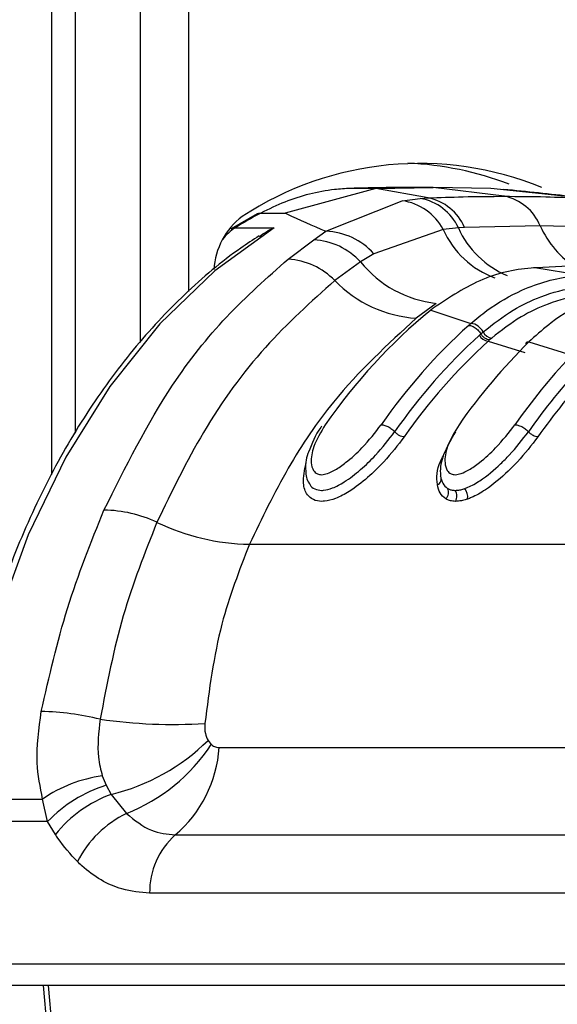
# Paper-space layout '2.5M DUO Surface Plate' of a CAD drawing. Header units: millimetres. Extents: x 20 to 18989, y 40 to 15016.
# Tile 32 of 109: x 6849 to 6880, y 5864 to 5922. Entities that reach past the tile are written whole.
import ezdxf

# ---------------------------------------------------------------- set-up
doc = ezdxf.new("R2010")
doc.units = ezdxf.units.MM

psp = doc.layouts.new('2.5M DUO Surface Plate')

# ---------------------------------------------------------------- linework, layer by layer
at = {"color": 8, "linetype": 'Continuous', "lineweight": 25, "ltscale": 2}
for p, q in [((6850.441, 5895.215), (6850.441, 6408.556)), ((6855.603, 5902.917), (6855.603, 6408.556)), ((6858.394, 6408.556), (6858.394, 5905.859)), ((6850.229, 5865.515), (6851.147, 5855.556))]:
    psp.add_line(p, q, dxfattribs=at)
at = {"color": 7, "linetype": 'Continuous', "lineweight": 25, "ltscale": 2}
for p, q in [((6851.824, 5897.626), (6851.824, 6408.556)), ((6869.299, 5911.847), (6864.012, 5910.413)), ((6869.299, 5911.847), (6867.823, 5911.847)), ((6869.299, 5911.847), (6872.635, 5911.901)), ((6872.328, 5911.294), (6869.299, 5911.847)), ((6872.635, 5911.901), (6871.159, 5911.901)), ((6876.765, 5911.39), (6872.635, 5911.901)), ((6875.971, 5911.847), (6872.635, 5911.901)), ((6881.207, 5911.294), (6875.971, 5911.847)), ((6866.389, 5909.352), (6870.825, 5911.133)), ((6870.825, 5911.133), (6871.873, 5911.267)), ((6871.873, 5911.267), (6872.328, 5911.294)), ((6862.386, 5910.365), (6860.873, 5909.493)), ((6862.598, 5910.413), (6864.012, 5910.413)), ((6861.116, 5909.559), (6863.378, 5909.559)), ((6865.677, 5908.856), (6866.389, 5909.352)), ((6873.208, 5909.465), (6869.169, 5908.049)), ((6874.09, 5909.556), (6873.208, 5909.465)), ((6874.451, 5909.577), (6874.09, 5909.556)), ((6878.849, 5909.672), (6874.451, 5909.577)), ((6883.251, 5909.577), (6878.849, 5909.672)), ((6864.189, 5907.733), (6865.677, 5908.856)), ((6869.169, 5908.049), (6868.405, 5907.575)), ((6868.405, 5907.575), (6866.904, 5906.489)), ((6878.531, 5907.229), (6878.467, 5907.231)), ((6878.625, 5907.235), (6878.531, 5907.229)), ((6881.208, 5906.79), (6878.531, 5907.229)), ((6872.804, 5905.162), (6871.641, 5904.299)), ((6872.632, 5904.893), (6872.484, 5904.775)), ((6872.484, 5904.775), (6874.826, 5904.001)), ((6875.312, 5903.311), (6875.401, 5903.39)), ((6875.401, 5903.39), (6875.532, 5903.505)), ((6875.905, 5903.036), (6875.819, 5902.959)), ((6876.031, 5903.147), (6875.905, 5903.036)), ((6878.319, 5903.044), (6878.196, 5902.926)), ((6875.819, 5902.959), (6877.962, 5902.298)), ((6878.121, 5902.953), (6877.996, 5902.834)), ((6878.196, 5902.926), (6880.687, 5902.153)), ((6861.935, 5891.158), (6901.179, 5891.158)), ((6859.532, 5879.754), (6859.721, 5879.519)), ((6860.178, 5879.339), (6886.451, 5879.339)), ((6853.376, 5877.69), (6853.598, 5877.144)), ((6853.598, 5877.144), (6853.904, 5876.619)), ((6845.071, 5876.347), (6849.91, 5876.347)), ((6850.198, 5875.044), (6849.91, 5876.347)), ((6853.904, 5876.619), (6854.786, 5875.509)), ((6850.198, 5875.044), (6844.978, 5875.044)), ((6850.648, 5874.288), (6850.198, 5875.044)), ((6857.625, 5874.259), (6883.897, 5874.259)), ((6882.406, 5870.872), (6856.133, 5870.872)), ((6846.753, 5866.757), (6881.737, 5866.757)), ((6882.586, 5865.515), (6847.601, 5865.515)), ((6849.937, 5865.515), (6850.856, 5855.556))]:
    psp.add_line(p, q, dxfattribs=at)
at = {"color": 7, "linetype": 'Continuous', "lineweight": 25, "ltscale": 2, "flags": 128}
psp.add_lwpolyline([(6863.378, 5909.559), (6859.93, 5907.054), (6856.727, 5903.965), (6853.819, 5900.339), (6851.25, 5896.232), (6849.061, 5891.708), (6847.284, 5886.834), (6845.947, 5881.688), (6845.071, 5876.347)], dxfattribs=at)
at = {"color": 8, "linetype": 'Continuous', "lineweight": 25, "ltscale": 2, "flags": 128}
psp.add_lwpolyline([(6860.873, 5909.494), (6860.983, 5909.542), (6861.116, 5909.559)], dxfattribs=at)
at = {"color": 7, "linetype": 'Continuous', "lineweight": 25, "ltscale": 4}
for centre, radius, start, end in [((6871.839, 5894.474), 18.822, 67.7949, 123.2291), ((6870.379, 5894.66), 18.666, 69.0984, 87.6054), ((6870.357, 5907.926), 3.24, 28.3543, 81.694), ((6871.336, 5908.281), 3.035, 24.8501, 79.8091), ((6871.765, 5908.426), 2.923, 23.1912, 78.895), ((6876.22, 5908.605), 2.837, 22.0782, 78.9182), ((6864.034, 5906.891), 4.168, 127.03, 176.7368), ((6875.346, 5886.573), 27.035, 118.1348, 121.7615), ((6866.249, 5905.438), 3.917, 41.8011, 87.9502), ((6865.479, 5904.891), 3.97, 42.5214, 87.1346), ((6863.932, 5903.589), 4.153, 44.2899, 86.447), ((6873.536, 5911.715), 6.593, 218.8977, 263.6203), ((6872.108, 5911.527), 7.243, 224.0745, 266.307), ((6893.543, 5879.242), 33.097, 129.5162, 145.2434), ((6897.365, 5878.771), 33.833, 132.0753, 145.1369), ((6874.702, 5903.076), 0.934, 27.3313, 82.4111), ((6897.802, 5878.593), 33.418, 132.2977, 145.1289), ((6875.905, 5903.625), 0.671, 207.9043, 262.6503), ((6876.123, 5903.802), 0.662, 206.7438, 262.0574), ((6898.078, 5878.495), 33.074, 132.2972, 145.129), ((6902.481, 5878.295), 34.59, 134.5951, 145.0495), ((6906.259, 5877.883), 35.257, 136.76, 144.9898), ((6906.631, 5877.758), 34.757, 136.7602, 144.9903), ((6906.947, 5877.629), 34.465, 136.9509, 144.9848), ((6872.722, 5894.953), 0.372, 294.0372, 25.3182), ((6872.984, 5894.169), 0.536, 315.4055, 26.0935), ((6873.346, 5893.957), 0.66, 332.5656, 30.5115), ((6873.764, 5893.892), 0.871, 353.0726, 35.7185), ((6853.386, 5885.709), 7.435, 64.7516, 89.3096), ((6862.169, 5904.116), 12.961, 244.3429, 268.9629), ((6849.477, 5865.628), 15.815, 76.1842, 88.7271), ((6857.529, 5911.017), 30.334, 261.8967, 273.4293), ((6851.064, 5888.335), 12.056, 283.6233, 314.6195), ((6850.875, 5885.364), 10.603, 291.6479, 326.547), ((6852.831, 5879.85), 7.365, 310.6115, 356.0245), ((6854.455, 5869.757), 8.005, 97.7501, 124.5983), ((6855.964, 5869.511), 7.991, 107.2209, 136.1826), ((6856.405, 5869.686), 7.37, 109.8395, 141.3631), ((6857.562, 5869.821), 6.329, 116.0149, 152.8464), ((6860.517, 5870.963), 4.385, 131.2695, 181.1867)]:
    psp.add_arc(centre, radius, start, end, dxfattribs=at)
at = {"color": 8, "linetype": 'Continuous', "lineweight": 25, "ltscale": 4}
for centre, radius, start, end in [((6862.727, 5907.031), 2.998, 122.5092, 141.8232), ((6878.047, 5911.616), 5.295, 203.9673, 249.7354), ((6879.047, 5911.78), 5.433, 204.1642, 247.013), ((6884.062, 5912.017), 5.716, 204.2176, 237.1438)]:
    psp.add_arc(centre, radius, start, end, dxfattribs=at)
at = {"color": 7, "linetype": 'Continuous', "lineweight": 25, "ltscale": 2}
for points, knots in [([(6867.823, 5911.847), (6867.51, 5911.83), (6866.707, 5911.785), (6865.423, 5911.54), (6863.984, 5911.095), (6863.059, 5910.64), (6862.598, 5910.413)], [0, 0, 0, 0, 0.175309, 0.450827, 0.726123, 1, 1, 1, 1]), ([(6871.159, 5911.901), (6870.878, 5911.9), (6870.316, 5911.899), (6869.473, 5911.888), (6868.642, 5911.872), (6868.092, 5911.855), (6867.823, 5911.847)], [0, 0, 0, 0, 0.252701, 0.505403, 0.758105, 1, 1, 1, 1]), ([(6881.72, 5911.26), (6881.397, 5911.296), (6879.782, 5911.476), (6878.082, 5911.651), (6876.722, 5911.791)], [0, 0, 0, 0, 0.200298, 1, 1, 1, 1]), ([(6872.328, 5911.294), (6873.006, 5911.32), (6874.484, 5911.376), (6875.964, 5911.385), (6876.765, 5911.39)], [0, 0, 0, 0, 0.458483, 1, 1, 1, 1]), ([(6876.765, 5911.39), (6877.567, 5911.385), (6879.047, 5911.376), (6880.528, 5911.32), (6881.207, 5911.294)], [0, 0, 0, 0, 0.541517, 1, 1, 1, 1]), ([(6862.377, 5910.359), (6862.377, 5910.36), (6862.433, 5910.411), (6862.516, 5910.412), (6862.598, 5910.413)], [0, 0, 0, 0, 0.007437, 1, 1, 1, 1]), ([(6864.012, 5910.413), (6864.049, 5910.396), (6864.777, 5910.048), (6865.604, 5909.691), (6866.389, 5909.352)], [0, 0, 0, 0, 0.050351, 1, 1, 1, 1]), ([(6862.517, 5909.06), (6862.789, 5909.246), (6863.067, 5909.436), (6863.373, 5909.557), (6863.378, 5909.559)], [0, 0, 0, 0, 0.981574, 1, 1, 1, 1]), ([(6862.503, 5909.085), (6862.144, 5908.852), (6860.639, 5907.877), (6858.135, 5905.754), (6855.125, 5902.54), (6852.417, 5898.829), (6850.045, 5894.694), (6848.042, 5890.191), (6846.445, 5885.384), (6845.33, 5880.721), (6844.903, 5877.639), (6844.716, 5876.29)], [0, 0, 0, 0, 0.0385263, 0.1615684, 0.284864, 0.4084184, 0.5321308, 0.6559252, 0.7797454, 0.9035631, 1, 1, 1, 1]), ([(6853.476, 5893.143), (6854.73, 5895.657), (6856.798, 5899.798), (6860.559, 5904.534), (6862.972, 5906.66), (6864.189, 5907.733)], [0, 0, 0, 0, 0.433269, 0.713909, 1, 1, 1, 1]), ([(6878.531, 5907.229), (6878.525, 5907.229), (6877.51, 5907.17), (6875.442, 5906.752), (6873.578, 5905.518), (6872.632, 5904.893)], [0, 0, 0, 0, 0.002812, 0.494133, 1, 1, 1, 1]), ([(6884.59, 5907.41), (6884.542, 5907.41), (6883.548, 5907.41), (6881.559, 5907.383), (6879.619, 5907.285), (6878.625, 5907.235)], [0, 0, 0, 0, 0.024033, 0.499895, 1, 1, 1, 1]), ([(6866.904, 5906.489), (6865.526, 5905.256), (6862.729, 5902.756), (6859.236, 5897.959), (6857.423, 5894.219), (6856.557, 5892.434)], [0, 0, 0, 0, 0.336899, 0.683336, 1, 1, 1, 1]), ([(6874.826, 5904.001), (6875.133, 5904.255), (6876.071, 5905.032), (6878.023, 5906.149), (6879.869, 5906.676), (6880.998, 5906.773), (6881.12, 5906.784)], [0, 0, 0, 0, 0.160385, 0.490153, 0.944735, 1, 1, 1, 1]), ([(6875.532, 5903.505), (6876.107, 5903.955), (6877.179, 5904.795), (6879.021, 5905.659), (6880.463, 5906.041), (6881.353, 5906.123), (6881.537, 5906.14)], [0, 0, 0, 0, 0.310244, 0.578242, 0.913144, 1, 1, 1, 1]), ([(6884.999, 5906.18), (6884.324, 5906.09), (6883.15, 5905.933), (6881.299, 5905.209), (6879.721, 5904.285), (6878.707, 5903.388), (6878.319, 5903.044)], [0, 0, 0, 0, 0.284926, 0.496099, 0.80713, 1, 1, 1, 1]), ([(6881.872, 5905.682), (6881.694, 5905.667), (6880.829, 5905.593), (6879.428, 5905.228), (6877.636, 5904.397), (6876.592, 5903.583), (6876.031, 5903.147)], [0, 0, 0, 0, 0.08676, 0.421462, 0.689499, 1, 1, 1, 1]), ([(6871.641, 5904.299), (6869.98, 5902.776), (6867.254, 5900.279), (6864.097, 5895.647), (6862.66, 5892.664), (6861.935, 5891.158)], [0, 0, 0, 0, 0.435994, 0.71534, 1, 1, 1, 1]), ([(6874.693, 5903.884), (6874.693, 5903.884), (6874.737, 5903.924), (6874.782, 5903.963), (6874.826, 5904.001)], [0, 0, 0, 0, 0.009457, 1, 1, 1, 1]), ([(6874.693, 5903.884), (6874.762, 5903.875), (6874.9, 5903.857), (6875.126, 5903.719), (6875.297, 5903.551), (6875.374, 5903.433), (6875.401, 5903.39)], [0, 0, 0, 0, 0.281353, 0.561534, 0.840535, 1, 1, 1, 1]), ([(6875.905, 5903.037), (6875.862, 5903.042), (6875.775, 5903.052), (6875.632, 5903.131), (6875.498, 5903.246), (6875.433, 5903.342), (6875.401, 5903.39)], [0, 0, 0, 0, 0.25, 0.500013, 0.750006, 1, 1, 1, 1]), ([(6866.131, 5898.016), (6866.115, 5897.995), (6865.766, 5897.531), (6865.568, 5897.008), (6865.38, 5896.51)], [0, 0, 0, 0, 0.044775, 1, 1, 1, 1]), ([(6866.351, 5898.11), (6866.095, 5897.682), (6865.638, 5896.919), (6865.485, 5895.994), (6865.611, 5895.465), (6865.849, 5895.238), (6866.138, 5895.184), (6866.502, 5895.264), (6866.985, 5895.5), (6867.685, 5895.996), (6868.662, 5896.894), (6869.252, 5897.656), (6869.604, 5898.11)], [0, 0, 0, 0, 0.181495, 0.323763, 0.408831, 0.462284, 0.50417, 0.545967, 0.600528, 0.677266, 0.807826, 1, 1, 1, 1]), ([(6869.604, 5898.11), (6869.674, 5898.103), (6869.814, 5898.088), (6870.059, 5897.974), (6870.256, 5897.834), (6870.35, 5897.735), (6870.385, 5897.699)], [0, 0, 0, 0, 0.279643, 0.559277, 0.838897, 1, 1, 1, 1]), ([(6874.129, 5898.11), (6873.873, 5897.682), (6873.416, 5896.919), (6873.263, 5895.993), (6873.389, 5895.465), (6873.627, 5895.238), (6873.917, 5895.184), (6874.281, 5895.264), (6874.764, 5895.5), (6875.464, 5895.996), (6876.44, 5896.894), (6877.031, 5897.657), (6877.382, 5898.11)], [0, 0, 0, 0, 0.181551, 0.3237954, 0.4088518, 0.4622965, 0.5041851, 0.5459849, 0.6005579, 0.677304, 0.8079047, 1, 1, 1, 1]), ([(6877.382, 5898.11), (6877.452, 5898.103), (6877.593, 5898.088), (6877.838, 5897.974), (6878.034, 5897.834), (6878.128, 5897.735), (6878.163, 5897.699)], [0, 0, 0, 0, 0.279643, 0.559277, 0.838897, 1, 1, 1, 1]), ([(6870.942, 5897.405), (6870.568, 5896.917), (6869.948, 5896.11), (6868.823, 5895.019), (6867.86, 5894.269), (6866.984, 5893.804), (6866.448, 5893.665), (6866.009, 5893.644), (6865.628, 5893.725), (6865.228, 5894.074), (6864.994, 5894.783), (6865.146, 5895.469), (6865.235, 5895.869)], [0, 0, 0, 0, 0.180877, 0.2992742, 0.4185367, 0.5040761, 0.5773037, 0.5952027, 0.6660745, 0.7374015, 0.8467961, 1, 1, 1, 1]), ([(6865.436, 5894.694), (6865.444, 5894.666), (6865.487, 5894.514), (6865.725, 5894.359), (6866.021, 5894.285), (6866.372, 5894.302), (6866.813, 5894.418), (6867.563, 5894.819), (6868.421, 5895.488), (6869.457, 5896.491), (6870.034, 5897.242), (6870.385, 5897.699)], [0, 0, 0, 0, 0.020037, 0.109525, 0.195008, 0.216466, 0.305531, 0.414982, 0.57665, 0.742895, 1, 1, 1, 1]), ([(6870.942, 5897.405), (6870.898, 5897.409), (6870.809, 5897.418), (6870.654, 5897.483), (6870.503, 5897.579), (6870.424, 5897.659), (6870.385, 5897.699)], [0, 0, 0, 0, 0.249993, 0.499988, 0.750023, 1, 1, 1, 1]), ([(6873.934, 5897.699), (6873.665, 5897.251), (6873.17, 5896.425), (6873.014, 5895.551), (6873.052, 5895.171), (6873.058, 5895.112)], [0, 0, 0, 0, 0.500692, 0.922782, 1, 1, 1, 1]), ([(6874.471, 5894.4), (6874.53, 5894.423), (6874.819, 5894.531), (6875.555, 5894.956), (6876.363, 5895.64), (6877.331, 5896.613), (6877.813, 5897.243), (6878.163, 5897.699)], [0, 0, 0, 0, 0.041439, 0.201296, 0.49918, 0.637273, 1, 1, 1, 1]), ([(6878.72, 5897.405), (6878.347, 5896.918), (6877.83, 5896.243), (6876.782, 5895.186), (6875.877, 5894.423), (6875.041, 5893.942), (6874.7, 5893.814), (6874.628, 5893.787)], [0, 0, 0, 0, 0.3508183, 0.4854244, 0.7839871, 0.9541962, 1, 1, 1, 1]), ([(6878.72, 5897.405), (6878.676, 5897.409), (6878.587, 5897.418), (6878.432, 5897.483), (6878.281, 5897.579), (6878.202, 5897.659), (6878.163, 5897.699)], [0, 0, 0, 0, 0.249994, 0.499991, 0.750014, 1, 1, 1, 1]), ([(6865.38, 5896.51), (6865.367, 5896.484), (6865.187, 5896.124), (6865.202, 5895.532), (6865.24, 5894.899), (6865.42, 5894.689), (6865.428, 5894.68)], [0, 0, 0, 0, 0.042037, 0.589559, 0.981502, 1, 1, 1, 1]), ([(6872.873, 5894.614), (6872.873, 5894.618), (6872.813, 5895.025), (6872.833, 5895.606), (6873.16, 5896.197), (6873.222, 5896.308)], [0, 0, 0, 0, 0.008133, 0.813204, 1, 1, 1, 1]), ([(6873.058, 5895.112), (6873.088, 5894.966), (6873.147, 5894.674), (6873.359, 5894.495), (6873.465, 5894.405)], [0, 0, 0, 0, 0.500367, 1, 1, 1, 1]), ([(6873.366, 5893.793), (6873.236, 5893.899), (6872.984, 5894.107), (6872.91, 5894.447), (6872.873, 5894.614)], [0, 0, 0, 0, 0.511869, 1, 1, 1, 1]), ([(6873.465, 5894.405), (6873.48, 5894.396), (6873.543, 5894.361), (6873.683, 5894.307), (6873.832, 5894.298), (6873.915, 5894.293)], [0, 0, 0, 0, 0.121319, 0.507471, 1, 1, 1, 1]), ([(6873.915, 5894.293), (6874.001, 5894.298), (6874.159, 5894.308), (6874.351, 5894.36), (6874.45, 5894.393), (6874.471, 5894.4)], [0, 0, 0, 0, 0.4928036, 0.8970362, 1, 1, 1, 1]), ([(6873.932, 5893.653), (6873.827, 5893.66), (6873.639, 5893.671), (6873.463, 5893.738), (6873.384, 5893.782), (6873.366, 5893.793)], [0, 0, 0, 0, 0.496544, 0.880807, 1, 1, 1, 1]), ([(6874.628, 5893.787), (6874.603, 5893.779), (6874.48, 5893.737), (6874.239, 5893.672), (6874.041, 5893.66), (6873.932, 5893.653)], [0, 0, 0, 0, 0.101092, 0.503371, 1, 1, 1, 1]), ([(6849.828, 5881.439), (6850.294, 5883.467), (6851.235, 5887.565), (6852.724, 5891.271), (6853.476, 5893.143)], [0, 0, 0, 0, 0.4946031, 1, 1, 1, 1]), ([(6856.557, 5892.434), (6855.851, 5890.654), (6854.42, 5887.046), (6853.646, 5883.024), (6853.253, 5880.986)], [0, 0, 0, 0, 0.493294, 1, 1, 1, 1]), ([(6861.935, 5891.158), (6861.346, 5889.64), (6860.079, 5886.376), (6859.6, 5882.702), (6859.344, 5880.737)], [0, 0, 0, 0, 0.4651, 1, 1, 1, 1]), ([(6849.91, 5876.347), (6849.769, 5877.042), (6849.441, 5878.673), (6849.687, 5880.431), (6849.828, 5881.439)], [0, 0, 0, 0, 0.4266074, 1, 1, 1, 1]), ([(6853.253, 5880.986), (6853.167, 5880.232), (6853.034, 5879.083), (6853.288, 5878.047), (6853.376, 5877.69)], [0, 0, 0, 0, 0.655203, 1, 1, 1, 1]), ([(6859.344, 5880.737), (6859.339, 5880.537), (6859.33, 5880.168), (6859.469, 5879.884), (6859.532, 5879.754)], [0, 0, 0, 0, 0.543551, 1, 1, 1, 1]), ([(6859.721, 5879.519), (6859.744, 5879.5), (6859.835, 5879.421), (6859.991, 5879.352), (6860.128, 5879.343), (6860.178, 5879.339)], [0, 0, 0, 0, 0.170023, 0.695974, 1, 1, 1, 1]), ([(6854.786, 5875.509), (6855.256, 5875.125), (6856.13, 5874.409), (6857.152, 5874.307), (6857.625, 5874.259)], [0, 0, 0, 0, 0.537048, 1, 1, 1, 1]), ([(6851.931, 5872.71), (6851.534, 5873.14), (6851.083, 5873.631), (6850.695, 5874.216), (6850.648, 5874.288)], [0, 0, 0, 0, 0.878047, 1, 1, 1, 1]), ([(6856.133, 5870.872), (6855.592, 5870.921), (6854.203, 5871.047), (6852.798, 5871.888), (6852.017, 5872.628), (6851.931, 5872.71)], [0, 0, 0, 0, 0.361896, 0.929068, 1, 1, 1, 1])]:
    psp.add_open_spline(points, degree=3, knots=knots, dxfattribs=at)

doc.saveas('drawing.dxf')
